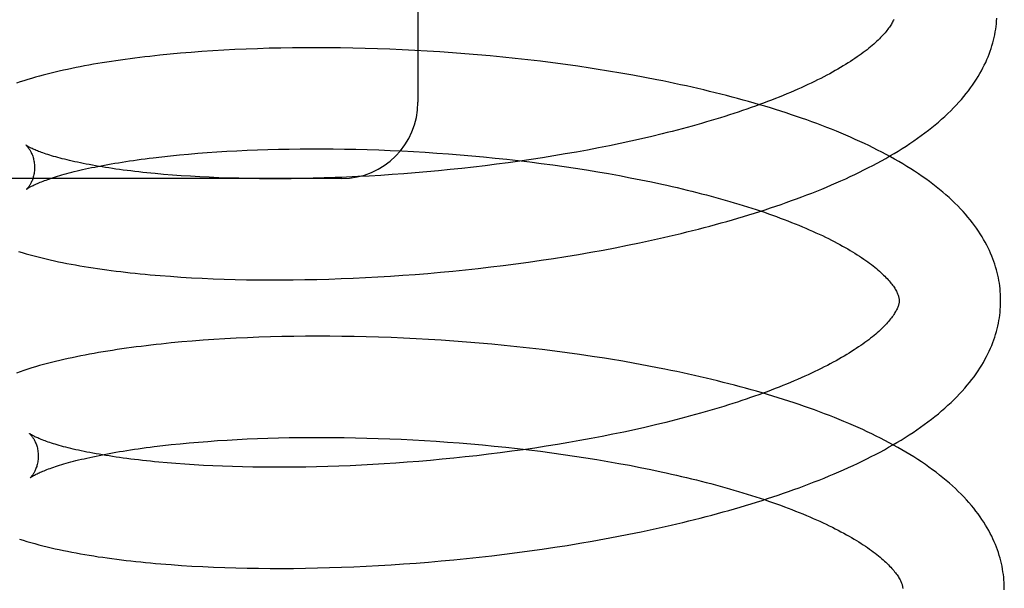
# Model space of a CAD drawing. Header units: inches. Extents: x 0 to 212, y 0 to 138.
# Tile 20 of 100: x 31.526 to 31.72, y 53.089 to 53.201. Entities that reach past the tile are written whole.
import ezdxf

# ---------------------------------------------------------------- set-up
doc = ezdxf.new("R2010")
doc.units = ezdxf.units.IN
doc.header["$LTSCALE"] = 11.6875
doc.header["$MEASUREMENT"] = 0
doc.linetypes.add('HIDDEN', pattern=[0.2, 0.1, -0.1])
doc.layers.add('DEFAULT_2', color=8, linetype='HIDDEN')

msp = doc.modelspace()

# ---------------------------------------------------------------- linework, layer by layer
at = {"layer": 'DEFAULT_2', "color": 8, "linetype": 'HIDDEN'}
for p, q in [((31.60419, 53.40432), (31.60419, 53.18432)), ((31.55537, 53.19378), (31.55335, 53.19358)), ((31.55743, 53.19397), (31.55537, 53.19378)), ((31.55951, 53.19414), (31.55743, 53.19397)), ((31.56163, 53.1943), (31.55951, 53.19414)), ((31.56377, 53.19445), (31.56163, 53.1943)), ((31.56594, 53.19458), (31.56377, 53.19445)), ((31.56814, 53.19469), (31.56594, 53.19458)), ((31.57036, 53.19479), (31.56814, 53.19469)), ((31.57261, 53.19487), (31.57036, 53.19479)), ((31.57489, 53.19494), (31.57261, 53.19487)), ((31.57718, 53.195), (31.57489, 53.19494)), ((31.5795, 53.19503), (31.57718, 53.195)), ((31.58183, 53.19506), (31.5795, 53.19503)), ((31.58419, 53.19506), (31.58183, 53.19506)), ((31.58656, 53.19505), (31.58419, 53.19506)), ((31.58895, 53.19503), (31.58656, 53.19505)), ((31.59136, 53.19499), (31.58895, 53.19503)), ((31.59377, 53.19493), (31.59136, 53.19499)), ((31.59621, 53.19486), (31.59377, 53.19493)), ((31.59865, 53.19477), (31.59621, 53.19486)), ((31.6011, 53.19466), (31.59865, 53.19477)), ((31.60356, 53.19454), (31.6011, 53.19466)), ((31.60603, 53.1944), (31.60356, 53.19454)), ((31.6085, 53.19424), (31.60603, 53.1944)), ((31.61098, 53.19407), (31.6085, 53.19424)), ((31.61346, 53.19388), (31.61098, 53.19407)), ((31.61594, 53.19367), (31.61346, 53.19388)), ((31.61842, 53.19345), (31.61594, 53.19367)), ((31.6209, 53.19321), (31.61842, 53.19345)), ((31.62338, 53.19295), (31.6209, 53.19321)), ((31.62586, 53.19267), (31.62338, 53.19295)), ((31.62833, 53.19238), (31.62586, 53.19267)), ((31.63079, 53.19207), (31.62833, 53.19238)), ((31.63325, 53.19175), (31.63079, 53.19207)), ((31.63569, 53.1914), (31.63325, 53.19175)), ((31.64176, 53.19047), (31.63934, 53.19085)), ((31.64416, 53.19006), (31.64176, 53.19047)), ((31.64655, 53.18964), (31.64416, 53.19006)), ((31.64893, 53.1892), (31.64655, 53.18964)), ((31.65232, 53.1781), (31.6503, 53.17761)), ((31.64406, 53.17621), (31.64194, 53.17577)), ((31.64617, 53.17666), (31.64406, 53.17621)), ((31.64824, 53.17713), (31.64617, 53.17666)), ((31.6503, 53.17761), (31.64824, 53.17713)), ((31.5572, 53.17396), (31.55899, 53.17412)), ((31.55899, 53.17412), (31.56083, 53.17428)), ((31.56083, 53.17428), (31.5627, 53.17442)), ((31.5627, 53.17442), (31.5646, 53.17455)), ((31.5646, 53.17455), (31.56654, 53.17467)), ((31.56654, 53.17467), (31.56852, 53.17477)), ((31.56852, 53.17477), (31.57052, 53.17487)), ((31.57052, 53.17487), (31.57256, 53.17495)), ((31.57256, 53.17495), (31.57462, 53.17502)), ((31.57462, 53.17502), (31.57671, 53.17507)), ((31.57671, 53.17507), (31.57883, 53.17511)), ((31.57883, 53.17511), (31.58097, 53.17514)), ((31.58097, 53.17514), (31.58313, 53.17515)), ((31.58313, 53.17515), (31.58531, 53.17515)), ((31.58531, 53.17515), (31.58751, 53.17514)), ((31.58751, 53.17514), (31.58973, 53.17511)), ((31.58973, 53.17511), (31.59196, 53.17506)), ((31.59196, 53.17506), (31.59421, 53.175)), ((31.59421, 53.175), (31.59647, 53.17493)), ((31.59647, 53.17493), (31.59874, 53.17484)), ((31.59874, 53.17484), (31.60102, 53.17473)), ((31.60102, 53.17473), (31.60331, 53.17461)), ((31.60331, 53.17461), (31.6056, 53.17448)), ((31.6056, 53.17448), (31.6079, 53.17433)), ((31.6079, 53.17433), (31.6102, 53.17416)), ((31.6102, 53.17416), (31.6125, 53.17398)), ((31.63322, 53.17414), (31.631, 53.17376)), ((31.63543, 53.17452), (31.63322, 53.17414)), ((31.63762, 53.17492), (31.63543, 53.17452)), ((31.63979, 53.17534), (31.63762, 53.17492)), ((31.64194, 53.17577), (31.63979, 53.17534)), ((31.55206, 53.1734), (31.55373, 53.1736)), ((31.55373, 53.1736), (31.55544, 53.17378)), ((31.55544, 53.17378), (31.5572, 53.17396)), ((31.6125, 53.17398), (31.6148, 53.17379)), ((31.6148, 53.17379), (31.6171, 53.17357)), ((31.6171, 53.17357), (31.6194, 53.17335)), ((31.6194, 53.17335), (31.62169, 53.17311)), ((31.62198, 53.17241), (31.6197, 53.17211)), ((31.62169, 53.17311), (31.62397, 53.17285)), ((31.62425, 53.17273), (31.62198, 53.17241)), ((31.62397, 53.17285), (31.62624, 53.17258)), ((31.62651, 53.17306), (31.62425, 53.17273)), ((31.62624, 53.17258), (31.6285, 53.17229)), ((31.62876, 53.1734), (31.62651, 53.17306)), ((31.6285, 53.17229), (31.63076, 53.17199)), ((31.631, 53.17376), (31.62876, 53.1734)), ((31.6014, 53.17025), (31.59913, 53.17008)), ((31.60368, 53.17043), (31.6014, 53.17025)), ((31.60597, 53.17062), (31.60368, 53.17043)), ((31.60826, 53.17083), (31.60597, 53.17062)), ((31.61055, 53.17106), (31.60826, 53.17083)), ((31.61284, 53.1713), (31.61055, 53.17106)), ((31.61513, 53.17155), (31.61284, 53.1713)), ((31.61742, 53.17183), (31.61513, 53.17155)), ((31.6197, 53.17211), (31.61742, 53.17183)), ((31.63076, 53.17199), (31.63299, 53.17167)), ((31.63299, 53.17167), (31.63522, 53.17134)), ((31.63522, 53.17134), (31.63742, 53.171)), ((31.63742, 53.171), (31.63961, 53.17064)), ((31.63961, 53.17064), (31.64177, 53.17027)), ((31.64177, 53.17027), (31.64392, 53.16988)), ((31.58919, 53.16932), (31.44419, 53.16932)), ((31.55581, 53.16999), (31.55409, 53.17013)), ((31.55757, 53.16986), (31.55581, 53.16999)), ((31.55938, 53.16975), (31.55757, 53.16986)), ((31.56122, 53.16964), (31.55938, 53.16975)), ((31.56309, 53.16955), (31.56122, 53.16964)), ((31.565, 53.16947), (31.56309, 53.16955)), ((31.56695, 53.1694), (31.565, 53.16947)), ((31.56893, 53.16935), (31.56695, 53.1694)), ((31.57094, 53.16931), (31.56893, 53.16935)), ((31.57297, 53.16928), (31.57094, 53.16931)), ((31.57504, 53.16927), (31.57297, 53.16928)), ((31.57713, 53.16927), (31.57504, 53.16927)), ((31.57925, 53.16928), (31.57713, 53.16927)), ((31.58138, 53.16931), (31.57925, 53.16928)), ((31.58354, 53.16936), (31.58138, 53.16931)), ((31.58572, 53.16942), (31.58354, 53.16936)), ((31.58792, 53.16949), (31.58572, 53.16942)), ((31.59014, 53.16958), (31.58792, 53.16949)), ((31.59237, 53.16968), (31.59014, 53.16958)), ((31.59461, 53.1698), (31.59237, 53.16968)), ((31.59686, 53.16993), (31.59461, 53.1698)), ((31.59913, 53.17008), (31.59686, 53.16993)), ((31.64392, 53.16988), (31.64604, 53.16948)), ((31.64604, 53.16948), (31.64813, 53.16907)), ((31.64813, 53.16907), (31.6502, 53.16864)), ((31.64785, 53.15666), (31.65021, 53.15716)), ((31.65021, 53.15716), (31.65255, 53.15769)), ((31.63581, 53.15438), (31.63824, 53.1548)), ((31.63824, 53.1548), (31.64067, 53.15524)), ((31.64067, 53.15524), (31.64307, 53.15569)), ((31.64307, 53.15569), (31.64547, 53.15617)), ((31.64547, 53.15617), (31.64785, 53.15666)), ((31.6235, 53.15253), (31.62598, 53.15286)), ((31.62598, 53.15286), (31.62845, 53.15322)), ((31.62845, 53.15322), (31.63091, 53.15359)), ((31.63091, 53.15359), (31.63336, 53.15397)), ((31.63336, 53.15397), (31.63581, 53.15438)), ((31.60614, 53.15065), (31.60862, 53.15087)), ((31.60862, 53.15087), (31.61109, 53.1511)), ((31.61109, 53.1511), (31.61358, 53.15135)), ((31.61358, 53.15135), (31.61606, 53.15162)), ((31.61606, 53.15162), (31.61854, 53.15191)), ((31.61854, 53.15191), (31.62102, 53.15221)), ((31.62102, 53.15221), (31.6235, 53.15253)), ((31.55544, 53.15006), (31.5575, 53.14992)), ((31.5575, 53.14992), (31.55958, 53.14979)), ((31.55958, 53.14979), (31.5617, 53.14968)), ((31.5617, 53.14968), (31.56385, 53.14959)), ((31.56385, 53.14959), (31.56602, 53.14951)), ((31.56602, 53.14951), (31.56822, 53.14945)), ((31.56822, 53.14945), (31.57045, 53.1494)), ((31.57045, 53.1494), (31.5727, 53.14937)), ((31.5727, 53.14937), (31.57497, 53.14936)), ((31.57497, 53.14936), (31.57727, 53.14936)), ((31.57727, 53.14936), (31.57959, 53.14938)), ((31.57959, 53.14938), (31.58193, 53.14941)), ((31.58193, 53.14941), (31.58429, 53.14946)), ((31.58429, 53.14946), (31.58666, 53.14953)), ((31.58666, 53.14953), (31.58905, 53.14961)), ((31.58905, 53.14961), (31.59146, 53.14971)), ((31.59146, 53.14971), (31.59388, 53.14982)), ((31.59388, 53.14982), (31.59631, 53.14996)), ((31.59631, 53.14996), (31.59876, 53.15011)), ((31.59876, 53.15011), (31.60121, 53.15027)), ((31.60121, 53.15027), (31.60367, 53.15045)), ((31.60367, 53.15045), (31.60614, 53.15065)), ((31.55974, 53.13731), (31.55766, 53.13714)), ((31.56186, 53.13748), (31.55974, 53.13731)), ((31.564, 53.13762), (31.56186, 53.13748)), ((31.56617, 53.13776), (31.564, 53.13762)), ((31.56837, 53.13787), (31.56617, 53.13776)), ((31.57059, 53.13798), (31.56837, 53.13787)), ((31.57284, 53.13807), (31.57059, 53.13798)), ((31.57512, 53.13814), (31.57284, 53.13807)), ((31.57741, 53.13819), (31.57512, 53.13814)), ((31.57973, 53.13824), (31.57741, 53.13819)), ((31.58207, 53.13826), (31.57973, 53.13824)), ((31.58443, 53.13827), (31.58207, 53.13826)), ((31.58681, 53.13827), (31.58443, 53.13827)), ((31.5892, 53.13824), (31.58681, 53.13827)), ((31.59161, 53.13821), (31.5892, 53.13824)), ((31.59403, 53.13815), (31.59161, 53.13821)), ((31.59646, 53.13808), (31.59403, 53.13815)), ((31.59891, 53.13799), (31.59646, 53.13808)), ((31.60137, 53.13789), (31.59891, 53.13799)), ((31.60383, 53.13777), (31.60137, 53.13789)), ((31.6063, 53.13763), (31.60383, 53.13777)), ((31.60878, 53.13748), (31.6063, 53.13763)), ((31.61127, 53.13731), (31.60878, 53.13748)), ((31.61375, 53.13712), (31.61127, 53.13731)), ((31.55561, 53.13695), (31.55359, 53.13674)), ((31.55766, 53.13714), (31.55561, 53.13695)), ((31.61624, 53.13692), (31.61375, 53.13712)), ((31.61873, 53.1367), (31.61624, 53.13692)), ((31.62122, 53.13646), (31.61873, 53.1367)), ((31.6237, 53.1362), (31.62122, 53.13646)), ((31.62619, 53.13593), (31.6237, 53.1362)), ((31.62866, 53.13564), (31.62619, 53.13593)), ((31.63114, 53.13533), (31.62866, 53.13564)), ((31.6336, 53.13501), (31.63114, 53.13533)), ((31.63605, 53.13466), (31.6336, 53.13501)), ((31.6385, 53.1343), (31.63605, 53.13466)), ((31.64455, 53.13333), (31.64214, 53.13373)), ((31.64695, 53.13291), (31.64455, 53.13333)), ((31.64933, 53.13247), (31.64695, 53.13291)), ((31.64685, 53.11986), (31.64475, 53.11941)), ((31.64893, 53.12033), (31.64685, 53.11986)), ((31.65098, 53.12081), (31.64893, 53.12033)), ((31.65301, 53.1213), (31.65098, 53.12081)), ((31.56661, 53.11784), (31.56857, 53.11795)), ((31.56857, 53.11795), (31.57056, 53.11805)), ((31.57056, 53.11805), (31.57258, 53.11813)), ((31.57258, 53.11813), (31.57463, 53.1182)), ((31.57463, 53.1182), (31.57671, 53.11826)), ((31.57671, 53.11826), (31.57881, 53.11831)), ((31.57881, 53.11831), (31.58094, 53.11834)), ((31.58094, 53.11834), (31.58309, 53.11836)), ((31.58309, 53.11836), (31.58526, 53.11836)), ((31.58526, 53.11836), (31.58744, 53.11835)), ((31.58744, 53.11835), (31.58965, 53.11833)), ((31.58965, 53.11833), (31.59188, 53.11829)), ((31.59188, 53.11829), (31.59411, 53.11823)), ((31.59411, 53.11823), (31.59636, 53.11816)), ((31.59636, 53.11816), (31.59863, 53.11808)), ((31.59863, 53.11808), (31.6009, 53.11798)), ((31.6009, 53.11798), (31.60318, 53.11787)), ((31.60318, 53.11787), (31.60547, 53.11774)), ((31.6383, 53.11813), (31.63611, 53.11773)), ((31.64047, 53.11854), (31.6383, 53.11813)), ((31.64262, 53.11897), (31.64047, 53.11854)), ((31.64475, 53.11941), (31.64262, 53.11897)), ((31.55226, 53.11655), (31.55391, 53.11674)), ((31.55391, 53.11674), (31.55561, 53.11693)), ((31.55561, 53.11693), (31.55735, 53.11711)), ((31.55735, 53.11711), (31.55912, 53.11728)), ((31.55912, 53.11728), (31.56094, 53.11744)), ((31.56094, 53.11744), (31.5628, 53.11758)), ((31.5628, 53.11758), (31.56469, 53.11772)), ((31.56469, 53.11772), (31.56661, 53.11784)), ((31.60547, 53.11774), (31.60776, 53.11759)), ((31.60776, 53.11759), (31.61005, 53.11744)), ((31.61005, 53.11744), (31.61235, 53.11726)), ((31.61235, 53.11726), (31.61465, 53.11707)), ((31.61465, 53.11707), (31.61694, 53.11687)), ((31.61694, 53.11687), (31.61923, 53.11665)), ((31.61923, 53.11665), (31.62152, 53.11641)), ((31.62152, 53.11641), (31.6238, 53.11616)), ((31.62494, 53.11593), (31.62267, 53.11562)), ((31.6238, 53.11616), (31.62607, 53.1159)), ((31.6272, 53.11626), (31.62494, 53.11593)), ((31.62945, 53.11661), (31.6272, 53.11626)), ((31.63168, 53.11697), (31.62945, 53.11661)), ((31.63391, 53.11734), (31.63168, 53.11697)), ((31.63611, 53.11773), (31.63391, 53.11734)), ((31.60895, 53.11404), (31.60666, 53.11383)), ((31.61124, 53.11426), (31.60895, 53.11404)), ((31.61353, 53.1145), (31.61124, 53.11426)), ((31.61582, 53.11476), (31.61353, 53.1145)), ((31.61811, 53.11503), (31.61582, 53.11476)), ((31.62039, 53.11532), (31.61811, 53.11503)), ((31.62267, 53.11562), (31.62039, 53.11532)), ((31.62607, 53.1159), (31.62833, 53.11562)), ((31.62833, 53.11562), (31.63059, 53.11532)), ((31.63059, 53.11532), (31.63282, 53.11501)), ((31.63282, 53.11501), (31.63505, 53.11469)), ((31.63505, 53.11469), (31.63725, 53.11435)), ((31.63725, 53.11435), (31.63944, 53.114)), ((31.63944, 53.114), (31.64161, 53.11363)), ((31.55652, 53.1132), (31.5548, 53.11334)), ((31.55828, 53.11307), (31.55652, 53.1132)), ((31.56008, 53.11296), (31.55828, 53.11307)), ((31.56192, 53.11285), (31.56008, 53.11296)), ((31.5638, 53.11276), (31.56192, 53.11285)), ((31.56571, 53.11268), (31.5638, 53.11276)), ((31.56765, 53.11261), (31.56571, 53.11268)), ((31.56963, 53.11256), (31.56765, 53.11261)), ((31.57164, 53.11252), (31.56963, 53.11256)), ((31.57367, 53.11249), (31.57164, 53.11252)), ((31.57574, 53.11248), (31.57367, 53.11249)), ((31.57783, 53.11248), (31.57574, 53.11248)), ((31.57994, 53.11249), (31.57783, 53.11248)), ((31.58208, 53.11252), (31.57994, 53.11249)), ((31.58424, 53.11257), (31.58208, 53.11252)), ((31.58642, 53.11262), (31.58424, 53.11257)), ((31.58862, 53.1127), (31.58642, 53.11262)), ((31.59083, 53.11279), (31.58862, 53.1127)), ((31.59306, 53.11289), (31.59083, 53.11279)), ((31.5953, 53.11301), (31.59306, 53.11289)), ((31.59756, 53.11314), (31.5953, 53.11301)), ((31.59982, 53.11329), (31.59756, 53.11314)), ((31.60209, 53.11345), (31.59982, 53.11329)), ((31.60437, 53.11363), (31.60209, 53.11345)), ((31.60666, 53.11383), (31.60437, 53.11363)), ((31.64161, 53.11363), (31.64376, 53.11325)), ((31.64376, 53.11325), (31.64589, 53.11286)), ((31.64589, 53.11286), (31.64799, 53.11245)), ((31.64799, 53.11245), (31.65007, 53.11203)), ((31.65053, 53.10029), (31.65289, 53.10081)), ((31.64095, 53.09837), (31.64337, 53.09882)), ((31.64337, 53.09882), (31.64577, 53.09929)), ((31.64577, 53.09929), (31.64816, 53.09978)), ((31.64816, 53.09978), (31.65053, 53.10029)), ((31.62868, 53.09635), (31.63115, 53.09672)), ((31.63115, 53.09672), (31.63362, 53.09711)), ((31.63362, 53.09711), (31.63607, 53.09751)), ((31.63607, 53.09751), (31.63852, 53.09793)), ((31.63852, 53.09793), (31.64095, 53.09837)), ((31.61376, 53.09451), (31.61625, 53.09477)), ((31.61625, 53.09477), (31.61874, 53.09505)), ((31.61874, 53.09505), (31.62123, 53.09535)), ((31.62123, 53.09535), (31.62372, 53.09567)), ((31.62372, 53.09567), (31.6262, 53.096)), ((31.6262, 53.096), (31.62868, 53.09635)), ((31.5576, 53.09317), (31.55968, 53.09304)), ((31.55968, 53.09304), (31.5618, 53.09292)), ((31.5618, 53.09292), (31.56395, 53.09282)), ((31.56395, 53.09282), (31.56612, 53.09274)), ((31.56612, 53.09274), (31.56832, 53.09268)), ((31.56832, 53.09268), (31.57055, 53.09262)), ((31.58204, 53.09261), (31.5844, 53.09266)), ((31.5844, 53.09266), (31.58678, 53.09272)), ((31.58678, 53.09272), (31.58917, 53.0928)), ((31.58917, 53.0928), (31.59158, 53.09289)), ((31.59158, 53.09289), (31.59401, 53.093)), ((31.59401, 53.093), (31.59645, 53.09313)), ((31.59645, 53.09313), (31.5989, 53.09328)), ((31.5989, 53.09328), (31.60136, 53.09344)), ((31.60136, 53.09344), (31.60382, 53.09362)), ((31.60382, 53.09362), (31.6063, 53.09382)), ((31.6063, 53.09382), (31.60878, 53.09403)), ((31.60878, 53.09403), (31.61127, 53.09426)), ((31.61127, 53.09426), (31.61376, 53.09451)), ((31.57055, 53.09262), (31.5728, 53.09259)), ((31.5728, 53.09259), (31.57508, 53.09257)), ((31.57508, 53.09257), (31.57737, 53.09257)), ((31.57737, 53.09257), (31.5797, 53.09258)), ((31.5797, 53.09258), (31.58204, 53.09261))]:
    msp.add_line(p, q, dxfattribs=at)
for points in [[(31.69795, 53.20063), (31.69787, 53.20045), (31.69778, 53.20028), (31.69769, 53.20009), (31.69759, 53.19991), (31.69748, 53.19972), (31.69736, 53.19952), (31.69723, 53.19932), (31.69709, 53.19911), (31.69694, 53.1989), (31.69678, 53.19869), (31.69661, 53.19847), (31.69643, 53.19824), (31.69623, 53.19801), (31.69603, 53.19778), (31.69582, 53.19754), (31.69559, 53.1973), (31.69535, 53.19705), (31.69511, 53.1968), (31.69485, 53.19655), (31.69457, 53.19629), (31.69429, 53.19603), (31.69399, 53.19576), (31.69368, 53.1955), (31.69336, 53.19522), (31.69302, 53.19495), (31.69268, 53.19467), (31.69232, 53.19439), (31.69194, 53.19411), (31.69155, 53.19382), (31.69115, 53.19354), (31.69074, 53.19325), (31.69031, 53.19295), (31.68987, 53.19266), (31.68942, 53.19236), (31.68895, 53.19207), (31.68847, 53.19177), (31.68798, 53.19147), (31.68748, 53.19116), (31.68696, 53.19086), (31.68642, 53.19056), (31.68588, 53.19025), (31.68532, 53.18994), (31.68474, 53.18964), (31.68416, 53.18933), (31.68356, 53.18902), (31.68295, 53.18872), (31.68232, 53.18841), (31.68169, 53.1881), (31.68104, 53.18779), (31.68038, 53.18749), (31.6797, 53.18718), (31.67902, 53.18687), (31.67832, 53.18657), (31.67761, 53.18626), (31.67689, 53.18596), (31.67615, 53.18566), (31.6754, 53.18535), (31.67465, 53.18505), (31.67388, 53.18475), (31.67309, 53.18445), (31.6723, 53.18415), (31.6715, 53.18386), (31.67068, 53.18356), (31.66985, 53.18327), (31.66902, 53.18298), (31.66817, 53.18269), (31.66731, 53.1824), (31.66645, 53.18211), (31.66557, 53.18183), (31.66468, 53.18155), (31.66378, 53.18127), (31.66288, 53.18099), (31.66196, 53.18072), (31.66103, 53.18044), (31.6601, 53.18017), (31.65916, 53.1799), (31.6582, 53.17964), (31.65724, 53.17937), (31.65627, 53.17911), (31.6553, 53.17886), (31.65431, 53.1786), (31.65332, 53.17835), (31.65232, 53.1781)], [(31.65255, 53.15769), (31.65372, 53.15796), (31.65488, 53.15823), (31.65603, 53.15851), (31.65718, 53.15879), (31.65832, 53.15907), (31.65946, 53.15936), (31.66059, 53.15966), (31.66172, 53.15996), (31.66284, 53.16026), (31.66395, 53.16056), (31.66506, 53.16088), (31.66616, 53.16119), (31.66725, 53.16151), (31.66834, 53.16184), (31.66942, 53.16217), (31.67049, 53.1625), (31.67156, 53.16284), (31.67262, 53.16318), (31.67367, 53.16352), (31.67472, 53.16388), (31.67575, 53.16423), (31.67678, 53.16459), (31.6778, 53.16496), (31.67881, 53.16532), (31.67982, 53.1657), (31.68081, 53.16608), (31.6818, 53.16646), (31.68278, 53.16685), (31.68375, 53.16724), (31.68472, 53.16764), (31.68567, 53.16804), (31.68661, 53.16845), (31.68755, 53.16886), (31.68848, 53.16928), (31.68939, 53.1697), (31.6903, 53.17013), (31.6912, 53.17057), (31.69208, 53.17101), (31.69296, 53.17145), (31.69383, 53.1719), (31.69469, 53.17236), (31.69553, 53.17282), (31.69637, 53.17328), (31.69719, 53.17376), (31.69801, 53.17424), (31.69881, 53.17472), (31.6996, 53.17521), (31.70038, 53.17571), (31.70114, 53.17621), (31.70189, 53.17672), (31.70263, 53.17723), (31.70336, 53.17775), (31.70407, 53.17828), (31.70476, 53.17881), (31.70544, 53.17934), (31.7061, 53.17988), (31.70675, 53.18043), (31.70738, 53.18098), (31.70799, 53.18153), (31.70859, 53.18209), (31.70916, 53.18264), (31.70972, 53.1832), (31.71026, 53.18377), (31.71078, 53.18433), (31.71128, 53.18489), (31.71176, 53.18546), (31.71222, 53.18602), (31.71266, 53.18659), (31.71308, 53.18715), (31.71348, 53.18771), (31.71387, 53.18828), (31.71423, 53.18884), (31.71458, 53.1894), (31.71491, 53.18996), (31.71522, 53.19051), (31.71552, 53.19107), (31.71579, 53.19162), (31.71606, 53.19217), (31.7163, 53.19272), (31.71653, 53.19327), (31.71675, 53.19382), (31.71695, 53.19437), (31.71713, 53.19491), (31.7173, 53.19546), (31.71746, 53.196), (31.7176, 53.19654), (31.71773, 53.19708), (31.71784, 53.19762), (31.71795, 53.19816), (31.71803, 53.1987), (31.71811, 53.19924), (31.71817, 53.19978), (31.71822, 53.20031), (31.71825, 53.20085)], [(31.55335, 53.19358), (31.55235, 53.19347), (31.55136, 53.19336), (31.55038, 53.19325), (31.5494, 53.19313), (31.54843, 53.19301), (31.54748, 53.19289), (31.54653, 53.19276), (31.54559, 53.19263), (31.54468, 53.1925)], [(31.54468, 53.1925), (31.54381, 53.19237), (31.54291, 53.19223), (31.54201, 53.19208), (31.54113, 53.19194), (31.54025, 53.19179), (31.53938, 53.19163), (31.53852, 53.19147), (31.53767, 53.19131), (31.53683, 53.19114), (31.53599, 53.19097), (31.53517, 53.1908), (31.53435, 53.19062), (31.53354, 53.19044), (31.53274, 53.19025), (31.53195, 53.19006), (31.53117, 53.18987), (31.53039, 53.18967), (31.52962, 53.18946), (31.52886, 53.18925), (31.52809, 53.18903), (31.52733, 53.1888), (31.52657, 53.18857), (31.52583, 53.18832), (31.52509, 53.18808)], [(31.63934, 53.19085), (31.63813, 53.19104), (31.63569, 53.1914)], [(31.71901, 53.14557), (31.719, 53.14602), (31.71897, 53.14656), (31.71894, 53.14709), (31.71889, 53.14763), (31.71882, 53.14816), (31.71875, 53.14869), (31.71866, 53.14923), (31.71856, 53.14976), (31.71845, 53.1503), (31.71832, 53.15083), (31.71818, 53.15137), (31.71802, 53.1519), (31.71785, 53.15244), (31.71767, 53.15298), (31.71747, 53.15352), (31.71726, 53.15406), (31.71703, 53.15459), (31.71679, 53.15514), (31.71653, 53.15568), (31.71626, 53.15622), (31.71597, 53.15677), (31.71566, 53.15731), (31.71534, 53.15786), (31.715, 53.15841), (31.71464, 53.15896), (31.71426, 53.15951), (31.71386, 53.16006), (31.71345, 53.16061), (31.71301, 53.16116), (31.71256, 53.16171), (31.71209, 53.16227), (31.7116, 53.16282), (31.71109, 53.16337), (31.71055, 53.16392), (31.71, 53.16447), (31.70943, 53.16501), (31.70885, 53.16556), (31.70824, 53.16609), (31.70762, 53.16663), (31.70698, 53.16716), (31.70632, 53.16769), (31.70565, 53.16821), (31.70496, 53.16873), (31.70425, 53.16924), (31.70353, 53.16974), (31.7028, 53.17025), (31.70205, 53.17074), (31.70129, 53.17123), (31.70052, 53.17171), (31.69973, 53.17219), (31.69893, 53.17266), (31.69812, 53.17312), (31.6973, 53.17358), (31.69647, 53.17403), (31.69563, 53.17448), (31.69477, 53.17491), (31.69391, 53.17535), (31.69303, 53.17578), (31.69215, 53.1762), (31.69125, 53.17661), (31.69035, 53.17702), (31.68944, 53.17743), (31.68851, 53.17783), (31.68758, 53.17822), (31.68664, 53.17861), (31.68569, 53.179), (31.68473, 53.17937), (31.68376, 53.17975), (31.68278, 53.18012), (31.68179, 53.18048), (31.6808, 53.18084), (31.6798, 53.18119), (31.67879, 53.18154), (31.67777, 53.18188), (31.67675, 53.18222), (31.67572, 53.18255), (31.67468, 53.18288), (31.67363, 53.18321), (31.67257, 53.18353), (31.67151, 53.18384), (31.67044, 53.18415), (31.66936, 53.18446), (31.66828, 53.18476), (31.66719, 53.18506), (31.66609, 53.18535), (31.66499, 53.18564), (31.66388, 53.18592), (31.66276, 53.1862), (31.66164, 53.18647), (31.66051, 53.18674), (31.65937, 53.18701), (31.65823, 53.18727), (31.65709, 53.18753), (31.65594, 53.18778), (31.65478, 53.18803), (31.65362, 53.18827), (31.65245, 53.18851), (31.65128, 53.18875), (31.64893, 53.1892)], [(31.52698, 53.17587), (31.52697, 53.17588), (31.52696, 53.17589), (31.52696, 53.17588), (31.52698, 53.17587), (31.527, 53.17585), (31.52702, 53.17583), (31.52706, 53.1758), (31.5271, 53.17576), (31.52714, 53.17572), (31.52719, 53.17566), (31.52724, 53.1756), (31.5273, 53.17554), (31.52736, 53.17546), (31.52742, 53.17538), (31.52749, 53.17529), (31.52756, 53.17519), (31.52763, 53.17509), (31.5277, 53.17497), (31.52778, 53.17485), (31.52786, 53.17471), (31.52793, 53.17457), (31.52801, 53.17441), (31.52809, 53.17425), (31.52816, 53.17407), (31.52823, 53.17389), (31.5283, 53.17369), (31.52837, 53.17348), (31.52843, 53.17327), (31.52848, 53.17304), (31.52853, 53.17281), (31.52858, 53.17257), (31.52861, 53.17232), (31.52864, 53.17206), (31.52866, 53.1718), (31.52866, 53.17156)], [(31.55409, 53.17013), (31.55241, 53.17028), (31.55159, 53.17036), (31.55078, 53.17044), (31.54998, 53.17053), (31.54919, 53.17062), (31.54841, 53.1707), (31.54765, 53.1708), (31.54689, 53.17089), (31.54615, 53.17098), (31.54542, 53.17108), (31.5447, 53.17118), (31.544, 53.17128), (31.54331, 53.17139), (31.54263, 53.17149), (31.54197, 53.1716), (31.54132, 53.17171), (31.54068, 53.17182), (31.54005, 53.17193), (31.53944, 53.17204), (31.53885, 53.17215), (31.53826, 53.17227), (31.5377, 53.17238), (31.53714, 53.1725), (31.5366, 53.17262), (31.53608, 53.17273), (31.53557, 53.17285), (31.53507, 53.17297), (31.53459, 53.17309), (31.53413, 53.17321), (31.53368, 53.17332), (31.53325, 53.17344), (31.53283, 53.17356), (31.53242, 53.17367), (31.53203, 53.17379), (31.53166, 53.1739), (31.5313, 53.17402), (31.53096, 53.17413), (31.53063, 53.17424), (31.53032, 53.17435), (31.53002, 53.17446), (31.52974, 53.17456), (31.52947, 53.17466), (31.52922, 53.17476), (31.52899, 53.17486), (31.52876, 53.17495), (31.52856, 53.17504), (31.52836, 53.17512), (31.52818, 53.17521), (31.52802, 53.17529), (31.52787, 53.17536), (31.52773, 53.17543), (31.5276, 53.1755), (31.52749, 53.17556), (31.52739, 53.17562), (31.5273, 53.17567), (31.52722, 53.17572), (31.52715, 53.17576), (31.5271, 53.17579), (31.52705, 53.17582), (31.52701, 53.17585), (31.52699, 53.17587), (31.52698, 53.17587)], [(31.52707, 53.16719), (31.52708, 53.1672), (31.52709, 53.16721), (31.52712, 53.16723), (31.52715, 53.16725), (31.5272, 53.16728), (31.52725, 53.16732), (31.52732, 53.16736), (31.52739, 53.16741), (31.52748, 53.16746), (31.52758, 53.16752), (31.52768, 53.16759), (31.52781, 53.16766), (31.52794, 53.16773), (31.52809, 53.16781), (31.52825, 53.16789), (31.52842, 53.16797), (31.52861, 53.16806), (31.52881, 53.16816), (31.52903, 53.16826), (31.52926, 53.16836), (31.5295, 53.16846), (31.52976, 53.16857), (31.53004, 53.16868), (31.53033, 53.16879), (31.53063, 53.16891), (31.53095, 53.16902), (31.53129, 53.16914), (31.53164, 53.16927), (31.53201, 53.16939), (31.53239, 53.16951), (31.53278, 53.16964), (31.5332, 53.16977), (31.53362, 53.16989), (31.53406, 53.17002), (31.53452, 53.17015), (31.53499, 53.17028), (31.53548, 53.17041), (31.53598, 53.17054), (31.53649, 53.17067), (31.53703, 53.1708), (31.53757, 53.17093), (31.53813, 53.17106), (31.5387, 53.17119), (31.53929, 53.17132), (31.53989, 53.17145), (31.54051, 53.17157), (31.54113, 53.1717), (31.54178, 53.17182), (31.54243, 53.17195), (31.5431, 53.17207), (31.54378, 53.17219), (31.54448, 53.17231), (31.54519, 53.17243), (31.54591, 53.17254), (31.54664, 53.17266), (31.54738, 53.17277), (31.54814, 53.17288), (31.54888, 53.17299)], [(31.54888, 53.17299), (31.54964, 53.17309), (31.55044, 53.1732), (31.55124, 53.1733), (31.55206, 53.1734)], [(31.52866, 53.17156), (31.52866, 53.17132), (31.52865, 53.17106), (31.52863, 53.1708), (31.5286, 53.17055), (31.52857, 53.17031), (31.52852, 53.17008), (31.52847, 53.16985), (31.52842, 53.16963), (31.52836, 53.16943), (31.52829, 53.16923), (31.52823, 53.16904), (31.52816, 53.16887), (31.52808, 53.1687), (31.52801, 53.16854), (31.52794, 53.1684), (31.52787, 53.16826), (31.52779, 53.16813), (31.52772, 53.16802), (31.52766, 53.16791), (31.52759, 53.16781), (31.52752, 53.16771), (31.52746, 53.16763), (31.5274, 53.16755), (31.52735, 53.16749), (31.5273, 53.16742), (31.52725, 53.16737), (31.52721, 53.16732), (31.52717, 53.16728), (31.52714, 53.16725), (31.52711, 53.16723), (31.52709, 53.16721), (31.52708, 53.1672), (31.52707, 53.16719)], [(31.6502, 53.16864), (31.65225, 53.1682), (31.65326, 53.16798), (31.65426, 53.16775), (31.65525, 53.16752), (31.65624, 53.16729), (31.65722, 53.16705), (31.65819, 53.16681), (31.65915, 53.16657), (31.6601, 53.16633), (31.66105, 53.16608), (31.66198, 53.16583), (31.66291, 53.16558), (31.66383, 53.16533), (31.66473, 53.16507), (31.66563, 53.16481), (31.66652, 53.16455), (31.6674, 53.16428), (31.66827, 53.16402), (31.66912, 53.16375), (31.66997, 53.16348), (31.67081, 53.16321), (31.67163, 53.16293), (31.67245, 53.16266), (31.67325, 53.16238), (31.67404, 53.1621), (31.67483, 53.16182), (31.67559, 53.16153), (31.67635, 53.16125), (31.6771, 53.16097), (31.67783, 53.16068), (31.67855, 53.16039), (31.67926, 53.1601), (31.67996, 53.15982), (31.68064, 53.15953), (31.68131, 53.15923), (31.68197, 53.15894), (31.68262, 53.15865), (31.68325, 53.15836), (31.68388, 53.15807), (31.68449, 53.15777), (31.68508, 53.15748), (31.68566, 53.15719), (31.68623, 53.1569), (31.68679, 53.1566), (31.68733, 53.15631), (31.68786, 53.15602), (31.68838, 53.15573), (31.68888, 53.15545), (31.68937, 53.15516), (31.68984, 53.15487), (31.69031, 53.15459), (31.69076, 53.1543), (31.69119, 53.15402), (31.69162, 53.15374), (31.69203, 53.15346), (31.69242, 53.15318), (31.69281, 53.15291), (31.69318, 53.15264), (31.69353, 53.15237), (31.69388, 53.1521), (31.69421, 53.15184), (31.69452, 53.15158), (31.69483, 53.15132), (31.69512, 53.15107), (31.6954, 53.15081), (31.69567, 53.15056), (31.69593, 53.15032), (31.69618, 53.15008), (31.69641, 53.14984), (31.69663, 53.14961), (31.69684, 53.14938), (31.69704, 53.14915), (31.69723, 53.14893), (31.6974, 53.14872), (31.69757, 53.1485), (31.69772, 53.1483), (31.69787, 53.1481), (31.698, 53.1479), (31.69813, 53.1477), (31.69825, 53.14751), (31.69836, 53.14733), (31.69846, 53.14714), (31.69855, 53.14697), (31.69863, 53.1468), (31.6987, 53.14663), (31.69877, 53.14647), (31.69882, 53.14632), (31.69887, 53.14618), (31.69891, 53.14604), (31.69894, 53.14591), (31.69896, 53.14578), (31.69898, 53.14566), (31.699, 53.14554), (31.69901, 53.14543), (31.69901, 53.14532)], [(31.52551, 53.15496), (31.52625, 53.15473), (31.52702, 53.1545), (31.52779, 53.15429), (31.52858, 53.15407), (31.52937, 53.15387), (31.53016, 53.15367), (31.53095, 53.15348), (31.53175, 53.15329), (31.53256, 53.15312), (31.53337, 53.15294), (31.53419, 53.15278), (31.53501, 53.15261), (31.53585, 53.15245), (31.5367, 53.1523), (31.53756, 53.15215), (31.53842, 53.152), (31.53929, 53.15186), (31.54018, 53.15172), (31.54106, 53.15159), (31.54196, 53.15146), (31.54287, 53.15133), (31.54378, 53.15121), (31.54471, 53.1511), (31.54564, 53.15098), (31.54658, 53.15087), (31.54753, 53.15077), (31.54849, 53.15066), (31.54946, 53.15057), (31.55044, 53.15047), (31.55142, 53.15038), (31.55241, 53.15029), (31.55341, 53.15021), (31.55544, 53.15006)], [(31.65289, 53.10081), (31.65406, 53.10108), (31.65522, 53.10135), (31.65638, 53.10163), (31.65754, 53.10191), (31.65869, 53.10219), (31.65983, 53.10248), (31.66097, 53.10278), (31.6621, 53.10307), (31.66322, 53.10338), (31.66434, 53.10368), (31.66546, 53.10399), (31.66656, 53.10431), (31.66766, 53.10463), (31.66876, 53.10495), (31.66984, 53.10528), (31.67092, 53.10562), (31.67199, 53.10595), (31.67306, 53.1063), (31.67411, 53.10664), (31.67516, 53.10699), (31.67621, 53.10735), (31.67724, 53.10771), (31.67826, 53.10807), (31.67928, 53.10844), (31.68029, 53.10882), (31.68129, 53.10919), (31.68229, 53.10958), (31.68327, 53.10997), (31.68425, 53.11036), (31.68522, 53.11076), (31.68618, 53.11116), (31.68713, 53.11157), (31.68807, 53.11198), (31.689, 53.1124), (31.68992, 53.11282), (31.69083, 53.11325), (31.69173, 53.11369), (31.69263, 53.11413), (31.69351, 53.11457), (31.69438, 53.11502), (31.69524, 53.11548), (31.6961, 53.11594), (31.69694, 53.11641), (31.69776, 53.11688), (31.69858, 53.11736), (31.69939, 53.11784), (31.70018, 53.11834), (31.70097, 53.11883), (31.70174, 53.11934), (31.70249, 53.11985), (31.70324, 53.12036), (31.70397, 53.12088), (31.70468, 53.12141), (31.70538, 53.12194), (31.70606, 53.12247), (31.70673, 53.12302), (31.70738, 53.12356), (31.70802, 53.12411), (31.70863, 53.12467), (31.70923, 53.12522), (31.70981, 53.12578), (31.71038, 53.12635), (31.71092, 53.12691), (31.71144, 53.12748), (31.71195, 53.12804), (31.71243, 53.12861), (31.7129, 53.12918), (31.71334, 53.12975), (31.71377, 53.13031), (31.71417, 53.13088), (31.71456, 53.13144), (31.71493, 53.13201), (31.71528, 53.13257), (31.71561, 53.13313), (31.71592, 53.13369), (31.71622, 53.13425), (31.7165, 53.1348), (31.71676, 53.13535), (31.71701, 53.13591), (31.71724, 53.13646), (31.71746, 53.13701), (31.71766, 53.13755), (31.71784, 53.1381), (31.71802, 53.13864), (31.71817, 53.13919), (31.71832, 53.13973), (31.71845, 53.14027), (31.71856, 53.14082), (31.71866, 53.14136), (31.71875, 53.1419), (31.71883, 53.14244), (31.71889, 53.14297), (31.71894, 53.14351), (31.71897, 53.14405), (31.719, 53.14459), (31.71901, 53.14513), (31.71901, 53.14557)], [(31.69901, 53.14532), (31.69901, 53.14522), (31.699, 53.1451), (31.69899, 53.14498), (31.69898, 53.14486), (31.69895, 53.14474), (31.69893, 53.1446), (31.69889, 53.14447), (31.69885, 53.14432), (31.6988, 53.14417), (31.69874, 53.14401), (31.69867, 53.14384), (31.69859, 53.14367), (31.69851, 53.14349), (31.69841, 53.1433), (31.69831, 53.14311), (31.69819, 53.14292), (31.69807, 53.14272), (31.69794, 53.14252), (31.6978, 53.14231), (31.69765, 53.1421), (31.69749, 53.14189), (31.69732, 53.14167), (31.69714, 53.14144), (31.69695, 53.14121), (31.69674, 53.14098), (31.69653, 53.14074), (31.6963, 53.1405), (31.69607, 53.14025), (31.69582, 53.14), (31.69556, 53.13975), (31.69528, 53.13949), (31.695, 53.13923), (31.6947, 53.13896), (31.69439, 53.1387), (31.69407, 53.13842), (31.69373, 53.13815), (31.69338, 53.13787), (31.69302, 53.13759), (31.69264, 53.13731), (31.69226, 53.13702), (31.69185, 53.13673), (31.69144, 53.13644), (31.69101, 53.13615), (31.69057, 53.13585), (31.69012, 53.13556), (31.68965, 53.13526), (31.68917, 53.13496), (31.68868, 53.13466), (31.68818, 53.13436), (31.68766, 53.13406), (31.68712, 53.13375), (31.68658, 53.13345), (31.68602, 53.13314), (31.68544, 53.13284), (31.68486, 53.13253), (31.68426, 53.13222), (31.68364, 53.13191), (31.68302, 53.1316), (31.68238, 53.1313), (31.68173, 53.13099), (31.68107, 53.13068), (31.6804, 53.13038), (31.67971, 53.13007), (31.67901, 53.12977), (31.6783, 53.12946), (31.67758, 53.12916), (31.67684, 53.12885), (31.6761, 53.12855), (31.67534, 53.12825), (31.67457, 53.12795), (31.67378, 53.12765), (31.67299, 53.12735), (31.67219, 53.12706), (31.67137, 53.12676), (31.67054, 53.12647), (31.66971, 53.12618), (31.66886, 53.12589), (31.668, 53.1256), (31.66713, 53.12531), (31.66626, 53.12503), (31.66537, 53.12475), (31.66447, 53.12447), (31.66356, 53.12419), (31.66265, 53.12391), (31.66172, 53.12364), (31.66079, 53.12337), (31.65984, 53.1231), (31.65889, 53.12284), (31.65793, 53.12257), (31.65696, 53.12231), (31.65599, 53.12206), (31.655, 53.1218), (31.65401, 53.12155), (31.65301, 53.1213)], [(31.55359, 53.13674), (31.55259, 53.13663), (31.5516, 53.13652), (31.55062, 53.1364), (31.54965, 53.13628), (31.54868, 53.13616), (31.54773, 53.13604), (31.54678, 53.13591), (31.54584, 53.13577), (31.54491, 53.13563), (31.54399, 53.13549), (31.54308, 53.13535), (31.54217, 53.1352), (31.54128, 53.13505), (31.54039, 53.13489), (31.53951, 53.13473), (31.53864, 53.13457), (31.53778, 53.1344), (31.53693, 53.13423), (31.53609, 53.13405), (31.53526, 53.13387), (31.53443, 53.13369), (31.53362, 53.1335), (31.53282, 53.13331), (31.53202, 53.13311), (31.53123, 53.13291), (31.53044, 53.1327), (31.52966, 53.13248), (31.52887, 53.13225), (31.5281, 53.13202), (31.52733, 53.13178), (31.52656, 53.13154), (31.52582, 53.13129), (31.52509, 53.13103)], [(31.64214, 53.13373), (31.64093, 53.13393), (31.6385, 53.1343)], [(31.71973, 53.08878), (31.71972, 53.08923), (31.71969, 53.08977), (31.71966, 53.09031), (31.71961, 53.09084), (31.71954, 53.09138), (31.71947, 53.09191), (31.71938, 53.09245), (31.71928, 53.09298), (31.71916, 53.09352), (31.71903, 53.09406), (31.71889, 53.09459), (31.71874, 53.09513), (31.71857, 53.09567), (31.71838, 53.09621), (31.71818, 53.09675), (31.71797, 53.09729), (31.71774, 53.09783), (31.7175, 53.09837), (31.71724, 53.09891), (31.71696, 53.09946), (31.71667, 53.1), (31.71636, 53.10055), (31.71604, 53.1011), (31.71569, 53.10165), (31.71533, 53.1022), (31.71495, 53.10275), (31.71455, 53.10331), (31.71414, 53.10386), (31.7137, 53.10441), (31.71324, 53.10497), (31.71277, 53.10552), (31.71227, 53.10607), (31.71176, 53.10663), (31.71123, 53.10718), (31.71067, 53.10773), (31.7101, 53.10827), (31.70951, 53.10882), (31.7089, 53.10936), (31.70827, 53.10989), (31.70763, 53.11043), (31.70697, 53.11095), (31.70629, 53.11148), (31.7056, 53.112), (31.70489, 53.11251), (31.70417, 53.11301), (31.70343, 53.11352), (31.70268, 53.11401), (31.70191, 53.1145), (31.70114, 53.11498), (31.70035, 53.11546), (31.69954, 53.11593), (31.69873, 53.11639), (31.6979, 53.11685), (31.69707, 53.1173), (31.69622, 53.11775), (31.69536, 53.11819), (31.6945, 53.11862), (31.69362, 53.11905), (31.69273, 53.11947), (31.69183, 53.11989), (31.69092, 53.1203), (31.69, 53.1207), (31.68908, 53.1211), (31.68814, 53.1215), (31.68719, 53.12189), (31.68624, 53.12227), (31.68528, 53.12265), (31.6843, 53.12302), (31.68332, 53.12339), (31.68233, 53.12375), (31.68134, 53.12411), (31.68033, 53.12447), (31.67932, 53.12481), (31.6783, 53.12516), (31.67727, 53.12549), (31.67623, 53.12583), (31.67518, 53.12616), (31.67413, 53.12648), (31.67307, 53.1268), (31.672, 53.12712), (31.67093, 53.12743), (31.66985, 53.12773), (31.66876, 53.12803), (31.66767, 53.12833), (31.66656, 53.12862), (31.66546, 53.12891), (31.66434, 53.12919), (31.66322, 53.12947), (31.66209, 53.12975), (31.66096, 53.13002), (31.65982, 53.13028), (31.65868, 53.13054), (31.65753, 53.1308), (31.65637, 53.13105), (31.65521, 53.1313), (31.65404, 53.13154), (31.65287, 53.13178), (31.6517, 53.13201), (31.64933, 53.13247)], [(31.5277, 53.11908), (31.52769, 53.11909), (31.52768, 53.1191), (31.52768, 53.11909), (31.5277, 53.11908), (31.52772, 53.11906), (31.52775, 53.11904), (31.52778, 53.11901), (31.52782, 53.11897), (31.52786, 53.11893), (31.52791, 53.11887), (31.52796, 53.11881), (31.52802, 53.11875), (31.52808, 53.11867), (31.52814, 53.11859), (31.52821, 53.1185), (31.52828, 53.1184), (31.52835, 53.11829), (31.52842, 53.11818), (31.5285, 53.11805), (31.52858, 53.11792), (31.52865, 53.11777), (31.52873, 53.11762), (31.52881, 53.11746), (31.52888, 53.11728), (31.52895, 53.11709), (31.52902, 53.1169), (31.52909, 53.11669), (31.52915, 53.11648), (31.52921, 53.11625), (31.52925, 53.11602), (31.5293, 53.11577), (31.52933, 53.11552), (31.52936, 53.11527), (31.52938, 53.11501), (31.52938, 53.11477)], [(31.5548, 53.11334), (31.55312, 53.11349), (31.5523, 53.11357), (31.55149, 53.11365), (31.55069, 53.11374), (31.5499, 53.11383), (31.54912, 53.11391), (31.54835, 53.11401), (31.5476, 53.1141), (31.54686, 53.11419), (31.54613, 53.11429), (31.54541, 53.11439), (31.54471, 53.11449), (31.54402, 53.1146), (31.54334, 53.1147), (31.54268, 53.11481), (31.54203, 53.11492), (31.54139, 53.11503), (31.54077, 53.11514), (31.54016, 53.11525), (31.53956, 53.11536), (31.53898, 53.11548), (31.53841, 53.11559), (31.53786, 53.11571), (31.53732, 53.11583), (31.53679, 53.11594), (31.53628, 53.11606), (31.53579, 53.11618), (31.53531, 53.1163), (31.53484, 53.11642), (31.53439, 53.11653), (31.53396, 53.11665), (31.53354, 53.11677), (31.53314, 53.11688), (31.53275, 53.117), (31.53238, 53.11711), (31.53202, 53.11723), (31.53167, 53.11734), (31.53135, 53.11745), (31.53103, 53.11756), (31.53074, 53.11767), (31.53046, 53.11777), (31.53019, 53.11787), (31.52994, 53.11797), (31.5297, 53.11807), (31.52948, 53.11816), (31.52928, 53.11825), (31.52908, 53.11833), (31.5289, 53.11842), (31.52874, 53.1185), (31.52859, 53.11857), (31.52845, 53.11864), (31.52832, 53.11871), (31.52821, 53.11877), (31.52811, 53.11883), (31.52802, 53.11888), (31.52794, 53.11892), (31.52787, 53.11897), (31.52782, 53.119), (31.52777, 53.11903), (31.52773, 53.11906), (31.52771, 53.11908), (31.5277, 53.11908)], [(31.52779, 53.1104), (31.5278, 53.11041), (31.52782, 53.11042), (31.52784, 53.11044), (31.52788, 53.11047), (31.52792, 53.1105), (31.52798, 53.11054), (31.52805, 53.11058), (31.52812, 53.11063), (31.52821, 53.11068), (31.52831, 53.11074), (31.52842, 53.11081), (31.52855, 53.11087), (31.52868, 53.11095), (31.52883, 53.11103), (31.529, 53.11111), (31.52917, 53.1112), (31.52936, 53.11129), (31.52957, 53.11138), (31.52979, 53.11148), (31.53002, 53.11158), (31.53027, 53.11169), (31.53053, 53.1118), (31.53081, 53.11191), (31.53111, 53.11202), (31.53142, 53.11214), (31.53174, 53.11226), (31.53208, 53.11238), (31.53244, 53.1125), (31.53281, 53.11262), (31.53319, 53.11275), (31.53359, 53.11288), (31.53401, 53.113), (31.53444, 53.11313), (31.53489, 53.11326), (31.53535, 53.11339), (31.53583, 53.11352), (31.53632, 53.11365), (31.53682, 53.11378), (31.53734, 53.11391), (31.53788, 53.11404), (31.53843, 53.11417), (31.53899, 53.1143), (31.53957, 53.11443), (31.54017, 53.11456), (31.54077, 53.11469), (31.54139, 53.11482), (31.54203, 53.11494), (31.54268, 53.11507), (31.54334, 53.11519), (31.54401, 53.11531), (31.5447, 53.11543), (31.5454, 53.11555), (31.54612, 53.11567), (31.54684, 53.11579), (31.54758, 53.1159), (31.54833, 53.11601), (31.54909, 53.11612), (31.54987, 53.11623), (31.55065, 53.11634), (31.55145, 53.11644), (31.55226, 53.11655)], [(31.52938, 53.11477), (31.52938, 53.11453), (31.52937, 53.11427), (31.52935, 53.11401), (31.52932, 53.11376), (31.52929, 53.11352), (31.52924, 53.11328), (31.52919, 53.11305), (31.52914, 53.11284), (31.52908, 53.11263), (31.52901, 53.11243), (31.52894, 53.11224), (31.52887, 53.11207), (31.5288, 53.1119), (31.52873, 53.11174), (31.52866, 53.1116), (31.52858, 53.11146), (31.52851, 53.11133), (31.52844, 53.11122), (31.52837, 53.11111), (31.5283, 53.11101), (31.52824, 53.11092), (31.52818, 53.11083), (31.52812, 53.11076), (31.52806, 53.11069), (31.52801, 53.11063), (31.52797, 53.11058), (31.52792, 53.11053), (31.52789, 53.11049), (31.52785, 53.11046), (31.52783, 53.11043), (31.52781, 53.11042), (31.52779, 53.1104), (31.52779, 53.1104)], [(31.65007, 53.11203), (31.65212, 53.1116), (31.65313, 53.11138), (31.65414, 53.11115), (31.65514, 53.11092), (31.65613, 53.11069), (31.65711, 53.11046), (31.65809, 53.11023), (31.65905, 53.10999), (31.66001, 53.10975), (31.66096, 53.1095), (31.6619, 53.10926), (31.66283, 53.10901), (31.66376, 53.10875), (31.66467, 53.1085), (31.66558, 53.10824), (31.66647, 53.10798), (31.66735, 53.10772), (31.66823, 53.10746), (31.66909, 53.10719), (31.66995, 53.10692), (31.67079, 53.10665), (31.67163, 53.10638), (31.67245, 53.10611), (31.67326, 53.10583), (31.67406, 53.10556), (31.67485, 53.10528), (31.67563, 53.105), (31.6764, 53.10471), (31.67715, 53.10443), (31.67789, 53.10415), (31.67862, 53.10386), (31.67934, 53.10357), (31.68005, 53.10329), (31.68074, 53.103), (31.68142, 53.10271), (31.68209, 53.10242), (31.68275, 53.10213), (31.68339, 53.10184), (31.68403, 53.10154), (31.68465, 53.10125), (31.68525, 53.10096), (31.68585, 53.10067), (31.68643, 53.10038), (31.687, 53.10008), (31.68755, 53.09979), (31.68809, 53.0995), (31.68862, 53.09921), (31.68913, 53.09892), (31.68963, 53.09864), (31.69012, 53.09835), (31.69059, 53.09806), (31.69105, 53.09778), (31.6915, 53.0975), (31.69193, 53.09722), (31.69236, 53.09694), (31.69276, 53.09666), (31.69316, 53.09638), (31.69354, 53.09611), (31.69391, 53.09583), (31.69427, 53.09557), (31.69461, 53.0953), (31.69494, 53.09504), (31.69526, 53.09478), (31.69556, 53.09452), (31.69585, 53.09427), (31.69613, 53.09401), (31.6964, 53.09377), (31.69666, 53.09352), (31.6969, 53.09328), (31.69713, 53.09304), (31.69735, 53.09281), (31.69756, 53.09258), (31.69776, 53.09236), (31.69795, 53.09214), (31.69812, 53.09192), (31.69829, 53.09171), (31.69844, 53.09151), (31.69859, 53.0913), (31.69873, 53.0911), (31.69885, 53.09091), (31.69897, 53.09072), (31.69908, 53.09053), (31.69918, 53.09035), (31.69927, 53.09017), (31.69935, 53.09), (31.69942, 53.08984), (31.69949, 53.08968), (31.69954, 53.08953), (31.69959, 53.08938), (31.69963, 53.08924), (31.69966, 53.08911), (31.69968, 53.08899), (31.6997, 53.08887), (31.69972, 53.08875), (31.69973, 53.08863)], [(31.52569, 53.09834), (31.52642, 53.09811), (31.52717, 53.09788), (31.52794, 53.09765), (31.52873, 53.09744), (31.52952, 53.09722), (31.53032, 53.09702), (31.53113, 53.09682), (31.53193, 53.09663), (31.53273, 53.09645), (31.53354, 53.09627), (31.53435, 53.0961), (31.53517, 53.09593), (31.53601, 53.09577), (31.53685, 53.09561), (31.5377, 53.09546), (31.53857, 53.09531), (31.53944, 53.09516), (31.54032, 53.09502), (31.5412, 53.09488), (31.5421, 53.09475), (31.543, 53.09462), (31.54392, 53.0945), (31.54484, 53.09438), (31.54577, 53.09426), (31.54671, 53.09415), (31.54766, 53.09404), (31.54861, 53.09394), (31.54958, 53.09384), (31.55055, 53.09374), (31.55153, 53.09365), (31.55252, 53.09356), (31.55352, 53.09347), (31.55453, 53.09339), (31.55555, 53.09331), (31.5576, 53.09317)], [(31.71973, 53.08834), (31.71973, 53.08878)]]:
    msp.add_lwpolyline(points, dxfattribs=at)
msp.add_arc((31.58919, 53.18432), 0.015, 270, 360, dxfattribs=at)

doc.saveas('drawing.dxf')
